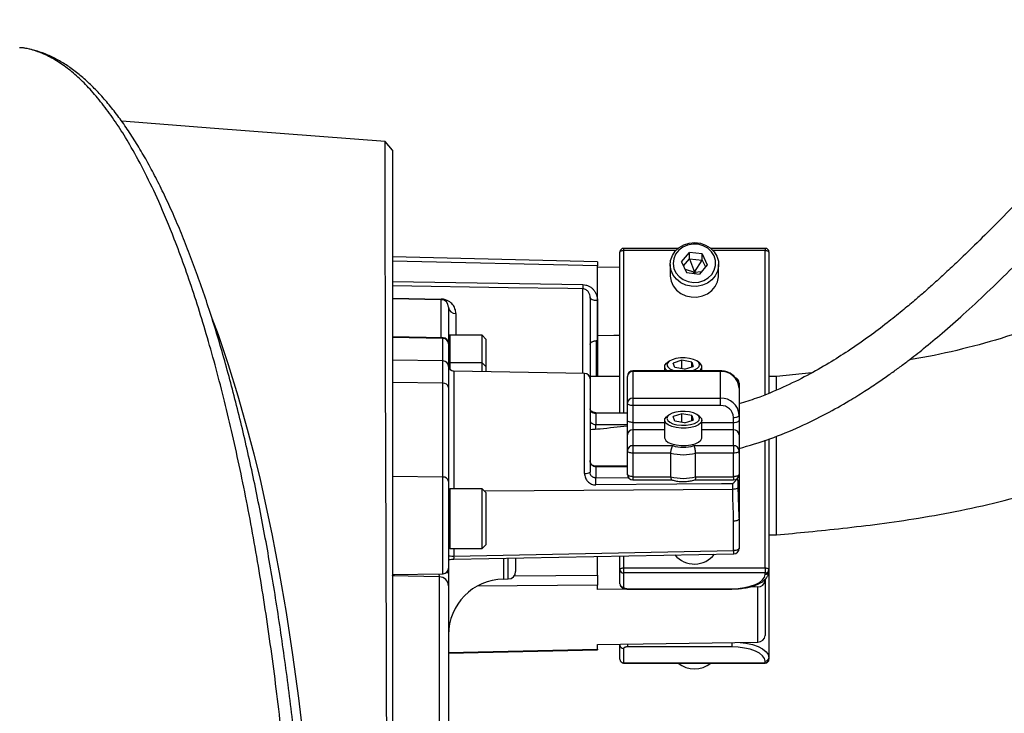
# Model space of a CAD drawing. Header units: millimetres. Extents: x 349 to 3491, y 932 to 2695.
# Tile 11 of 12: x 3075 to 3339, y 1964 to 2150. Entities that reach past the tile are written whole.
import ezdxf

# ---------------------------------------------------------------- set-up
doc = ezdxf.new("R2010")
doc.units = ezdxf.units.MM

msp = doc.modelspace()

# ---------------------------------------------------------------- linework, layer by layer
at = {"color": 7, "linetype": 'Continuous', "lineweight": 25}
for p, q in [((3236.08, 2044.84), (3236.08, 2088.01)), ((3251.67, 2089.01), (3237.08, 2089.01)), ((3252.64, 2085.43), (3254.75, 2087.91)), ((3258.19, 2087.5), (3254.75, 2087.91)), ((3254.75, 2086.22), (3254.75, 2087.91)), ((3258.19, 2087.5), (3259.51, 2084.6)), ((3258.19, 2085.81), (3258.19, 2087.5)), ((3275.08, 2089.01), (3260.48, 2089.01)), ((3276.08, 2088.01), (3276.08, 2050.17)), ((3230.08, 2085.43), (3175.08, 2086.71)), ((3230.08, 2084.28), (3175.08, 2085.56)), ((3230.08, 2085.43), (3230.08, 2084.28)), ((3252.64, 2085.43), (3253.97, 2082.52)), ((3253.14, 2084.33), (3254.75, 2086.22)), ((3254.75, 2086.22), (3258.19, 2085.81)), ((3254.75, 2086.22), (3256.08, 2082.59)), ((3256.08, 2082.59), (3258.19, 2085.81)), ((3258.19, 2085.81), (3259.01, 2084.01)), ((3230.08, 2064.27), (3230.08, 2084.28)), ((3230.08, 2084.07), (3236.08, 2083.97)), ((3249.58, 2084.67), (3249.58, 2081.8)), ((3253.55, 2083.43), (3256.08, 2082.59)), ((3253.97, 2082.52), (3257.4, 2082.11)), ((3255.74, 2082.31), (3256.08, 2082.59)), ((3256.08, 2082.59), (3257.95, 2082.77)), ((3256.08, 2082.59), (3256.29, 2082.24)), ((3259.51, 2084.6), (3257.4, 2082.11)), ((3262.58, 2081.8), (3262.58, 2084.67)), ((3175.08, 2080.11), (3226.11, 2079.28)), ((3175.08, 2075.62), (3188.11, 2075.4)), ((3188.11, 2075.24), (3175.08, 2075.46)), ((3228.08, 2075.83), (3228.08, 2053.97)), ((3230.04, 2074.98), (3230.04, 2064.27)), ((3190.08, 2073.24), (3190.08, 2063.53)), ((3188.6, 2065.03), (3175.08, 2065.27)), ((3188.6, 2064.85), (3175.08, 2065.08)), ((3188.6, 2058.81), (3188.6, 2064.85)), ((3199.08, 2065.67), (3190.48, 2065.67)), ((3200.08, 2064.67), (3199.08, 2065.67)), ((3199.08, 2058.27), (3199.08, 2065.67)), ((3200.08, 2064.67), (3200.08, 2057.27)), ((3228.2, 2064.3), (3228.08, 2064.3)), ((3229.71, 2064.25), (3229.71, 2054.62)), ((3230.08, 2064.27), (3230.04, 2064.27)), ((3190.08, 2063.53), (3190.08, 2063.37)), ((3190.08, 2063.37), (3190.08, 2057.33)), ((3228.08, 2061.79), (3228.2, 2061.79)), ((3188.6, 2058.81), (3175.08, 2059.04)), ((3188.6, 2052.82), (3188.6, 2058.81)), ((3228.2, 2060.82), (3228.08, 2060.82)), ((3249.19, 2058.64), (3248.65, 2058.21)), ((3252.7, 2058.98), (3250.41, 2058.24)), ((3255.37, 2058.51), (3252.7, 2058.98)), ((3252.7, 2056.69), (3252.7, 2058.98)), ((3255.37, 2058.51), (3255.74, 2057.3)), ((3255.37, 2057.18), (3255.37, 2058.51)), ((3257.5, 2058.21), (3256.97, 2058.64)), ((3190.08, 2057.33), (3190.08, 2051.69)), ((3199.08, 2058.27), (3190.48, 2058.27)), ((3226.6, 2055.47), (3191.55, 2056.08)), ((3200.08, 2057.27), (3199.08, 2058.27)), ((3199.08, 2055.95), (3199.08, 2058.27)), ((3200.08, 2057.27), (3200.08, 2055.93)), ((3263.08, 2056.13), (3239.58, 2056.13)), ((3239.58, 2055.99), (3239.58, 2048.81)), ((3263.08, 2055.99), (3239.58, 2055.99)), ((3248.08, 2057.23), (3248.08, 2056.13)), ((3250.79, 2057.03), (3250.41, 2058.24)), ((3253.45, 2056.56), (3250.79, 2057.03)), ((3253.45, 2056.56), (3255.74, 2057.3)), ((3258.08, 2056.13), (3258.08, 2057.23)), ((3263.08, 2048.81), (3263.08, 2055.99)), ((3228.2, 2055.49), (3228.08, 2055.49)), ((3236.08, 2054.62), (3228.08, 2054.62)), ((3228.08, 2053.97), (3228.08, 2028.95)), ((3238.08, 2047.45), (3238.08, 2054.63)), ((3278.08, 2054.62), (3276.08, 2054.62)), ((3287.62, 2055.63), (3278.08, 2054.62)), ((3278.08, 2051.06), (3278.08, 2054.62)), ((3188.6, 2052.82), (3175.08, 2053)), ((3188.6, 2027.61), (3188.6, 2052.82)), ((3190.08, 2051.69), (3190.08, 2026.48)), ((3228.08, 2052.6), (3228.2, 2052.6)), ((3228.2, 2052.36), (3228.08, 2052.36)), ((3268.08, 2052.87), (3268.08, 2051.46)), ((3268.08, 2051.46), (3268.08, 2044.27)), ((3239.58, 2048.81), (3239.58, 2046.81)), ((3239.58, 2048.81), (3263.08, 2048.81)), ((3263.08, 2046.81), (3263.08, 2048.81)), ((3238.08, 2042.91), (3238.08, 2047.45)), ((3263.08, 2046.81), (3239.58, 2046.81)), ((3239.58, 2046.81), (3239.58, 2042.28)), ((3229.58, 2044.75), (3229.58, 2041.75)), ((3238.08, 2044.82), (3229.59, 2044.89)), ((3238.08, 2038.93), (3238.08, 2042.91)), ((3248.08, 2042.86), (3248.08, 2038.19)), ((3249.19, 2044.27), (3248.65, 2043.84)), ((3252.7, 2044.61), (3250.41, 2043.87)), ((3250.79, 2042.66), (3250.41, 2043.87)), ((3253.45, 2042.19), (3250.79, 2042.66)), ((3255.37, 2044.14), (3252.7, 2044.61)), ((3252.7, 2042.32), (3252.7, 2044.61)), ((3253.45, 2042.19), (3255.74, 2042.93)), ((3255.37, 2044.14), (3255.74, 2042.93)), ((3255.37, 2042.81), (3255.37, 2044.14)), ((3257.5, 2043.84), (3256.97, 2044.27)), ((3258.08, 2038.19), (3258.08, 2042.86)), ((3266.58, 2042.28), (3266.58, 2043.64)), ((3268.08, 2044.27), (3268.08, 2042.91)), ((3268.08, 2042.91), (3268.08, 2038.93)), ((3239.58, 2042.28), (3239.58, 2040.29)), ((3239.58, 2040.29), (3239.58, 2036.06)), ((3266.58, 2040.29), (3266.58, 2042.28)), ((3266.58, 2036.06), (3266.58, 2040.29)), ((3238.08, 2034.7), (3238.08, 2038.93)), ((3268.08, 2038.93), (3268.08, 2034.7)), ((3276.08, 2037.82), (3276.08, 2002.81)), ((3278.08, 2012.12), (3278.08, 2038.64)), ((3238.08, 2028.36), (3238.08, 2034.7)), ((3239.58, 2036.06), (3250.25, 2036.06)), ((3239.58, 2036.06), (3239.58, 2034.07)), ((3255.91, 2036.06), (3266.58, 2036.06)), ((3266.58, 2036.06), (3266.58, 2034.07)), ((3268.08, 2034.7), (3268.08, 2028.36)), ((3249.76, 2034.07), (3239.58, 2034.07)), ((3239.58, 2034.07), (3239.58, 2027.72)), ((3249.76, 2027.72), (3249.76, 2034.07)), ((3256.39, 2027.72), (3256.39, 2034.07)), ((3266.58, 2034.07), (3256.39, 2034.07)), ((3266.58, 2027.72), (3266.58, 2034.07)), ((3238.08, 2030.56), (3229.58, 2030.56)), ((3229.58, 2030.41), (3229.58, 2027.42)), ((3188.6, 2027.61), (3175.08, 2027.79)), ((3239.58, 2027.72), (3249.76, 2027.72)), ((3239.58, 2026.86), (3250.04, 2026.86)), ((3256.12, 2026.86), (3266.58, 2026.86)), ((3256.39, 2027.72), (3266.58, 2027.72)), ((3268.08, 2028.36), (3268.08, 2016.46)), ((3190.08, 2026.48), (3190.08, 2003.2)), ((3199.08, 2024.46), (3190.48, 2024.46)), ((3200.08, 2023.46), (3199.08, 2024.46)), ((3199.08, 2008.46), (3199.08, 2024.46)), ((3266.34, 2024.32), (3266.34, 2025.81)), ((3267.82, 2024.95), (3267.82, 2026.5)), ((3200.08, 2023.46), (3200.08, 2009.46)), ((3268.08, 2016.46), (3268.08, 2008.52)), ((3266.6, 2007.89), (3266.6, 2015.82)), ((3276.08, 2012.12), (3278.08, 2012.12)), ((3190.48, 2008.46), (3199.08, 2008.46)), ((3199.08, 2008.46), (3200.08, 2009.46)), ((3191.55, 2006.44), (3266.6, 2007.89)), ((3191.55, 2005.58), (3266.61, 2007.02)), ((3208.08, 2005.89), (3208.08, 2002.28)), ((3230.08, 2001.29), (3230.08, 2006.32)), ((3236.08, 2002.81), (3236.08, 2006.44)), ((3190.08, 2003.2), (3190.08, 2001.66)), ((3237.08, 2003.24), (3275.08, 2003.24)), ((3237.08, 2003.24), (3237.08, 2001.91)), ((3275.08, 2003.24), (3275.08, 2001.91)), ((3175.08, 2001.46), (3188.6, 2001.7)), ((3187.62, 2000.86), (3175.08, 2001.17)), ((3187.62, 1960.37), (3187.62, 2000.86)), ((3204.82, 2000.26), (3206.11, 2000.29)), ((3230.08, 2001.29), (3230.08, 1998.63)), ((3236.08, 1999.01), (3236.08, 2002.81)), ((3275.08, 2001.91), (3237.08, 2001.91)), ((3237.08, 2001.91), (3237.08, 1998.1)), ((3275.08, 2001.48), (3275.08, 2001.91)), ((3276.08, 2002.81), (3276.08, 2002.39)), ((3276.08, 2002.39), (3276.08, 1979.15)), ((3190.08, 1998.45), (3190.08, 1958.59)), ((3230.08, 1997.45), (3230.08, 1998.63)), ((3238.08, 1997.68), (3266.08, 1997.68)), ((3273.11, 1998.13), (3270.64, 1998.09)), ((3273.11, 1983.34), (3273.11, 1998.13)), ((3275.08, 1999.95), (3275.08, 2000.25)), ((3275.08, 1999.95), (3275.08, 1985.15)), ((3238.58, 1997.59), (3230.08, 1997.45)), ((3238.08, 1997.59), (3266.08, 1997.59)), ((3230.08, 1982.66), (3273.11, 1983.34)), ((3230.08, 1981.48), (3230.08, 1982.66)), ((3236.08, 1982.53), (3236.08, 1982.76)), ((3236.08, 1978.72), (3236.08, 1982.53)), ((3266.08, 1982.04), (3238.08, 1982.04)), ((3190.08, 1980.37), (3230.08, 1981.3)), ((3230.08, 1981.48), (3230.08, 1981.3)), ((3237.08, 1981.62), (3237.08, 1977.82)), ((3276.08, 1979.15), (3276.08, 1978.72)), ((3237.08, 1977.82), (3275.08, 1977.82)), ((3237.08, 1977.72), (3275.08, 1977.72)), ((3275.08, 1977.82), (3275.08, 1978.24))]:
    msp.add_line(p, q, dxfattribs=at)
at = {"color": 1, "linetype": 'Continuous', "lineweight": 25}
for p, q in [((3237.08, 2089.01), (3237.08, 2088.43)), ((3237.08, 2088.43), (3237.08, 2044.83)), ((3251.07, 2088.43), (3237.08, 2088.43)), ((3275.08, 2088.43), (3261.09, 2088.43)), ((3275.08, 2089.01), (3275.08, 2088.43)), ((3275.08, 2049.76), (3275.08, 2088.43)), ((3226.11, 2055.47), (3226.11, 2078.14)), ((3188.11, 2065.04), (3188.11, 2075.24)), ((3192.04, 2071.56), (3192.04, 2065.67)), ((3188.6, 2064.85), (3188.6, 2065.03)), ((3190.48, 2065.67), (3190.48, 2058.27)), ((3230.04, 2064.3), (3230.04, 2054.62)), ((3190.48, 2058.27), (3190.48, 2056.56)), ((3191.55, 2056.08), (3191.55, 2024.46)), ((3239.58, 2056.13), (3239.58, 2055.99)), ((3263.08, 2055.99), (3263.08, 2056.13)), ((3226.6, 2028.63), (3226.6, 2055.47)), ((3238.08, 2044.68), (3229.58, 2044.75)), ((3229.58, 2040.43), (3229.58, 2041.75)), ((3229.58, 2041.75), (3238.08, 2041.75)), ((3239.58, 2042.28), (3248.08, 2042.28)), ((3248.08, 2040.29), (3239.58, 2040.29)), ((3258.08, 2042.28), (3266.58, 2042.28)), ((3266.58, 2040.29), (3258.08, 2040.29)), ((3275.08, 2003.24), (3275.08, 2037.5)), ((3229.58, 2030.41), (3229.58, 2030.56)), ((3238.08, 2030.41), (3229.58, 2030.41)), ((3188.6, 2001.7), (3188.6, 2027.61)), ((3229.58, 2027.42), (3238.39, 2027.49)), ((3239.58, 2027.72), (3239.58, 2026.86)), ((3266.58, 2027.72), (3266.58, 2026.86)), ((3190.48, 2024.46), (3190.48, 2008.46)), ((3266.34, 2024.32), (3199.71, 2023.83)), ((3191.55, 2008.46), (3191.55, 2006.44)), ((3204.82, 2005.83), (3204.82, 2000.26)), ((3206.11, 2000.29), (3206.11, 2005.86)), ((3237.08, 2006.45), (3237.08, 2003.24)), ((3187.62, 2000.86), (3187.6, 2001.68)), ((3207.69, 2001.1), (3230.08, 2001.29)), ((3230.08, 1998.63), (3197.76, 1998.36)), ((3238.08, 1997.68), (3238.08, 1997.59)), ((3266.08, 1997.68), (3266.08, 1997.59)), ((3238.08, 1982.79), (3238.08, 1982.04)), ((3266.08, 1983.23), (3266.08, 1982.04)), ((3190.08, 1980.56), (3230.08, 1981.48)), ((3237.08, 1977.82), (3237.08, 1977.72)), ((3275.08, 1977.82), (3275.08, 1977.72))]:
    msp.add_line(p, q, dxfattribs=at)
at = {"color": 7, "linetype": 'Continuous', "lineweight": 25, "flags": 128}
for points in [[(3173.08, 2117.66), (3127.26, 2121.19), (3102.38, 2123.11)], [(3175.08, 2115.33), (3174.08, 2116.5), (3173.08, 2117.66)], [(3262.08, 2086.92), (3262.5, 2085.61), (3262.56, 2084.24), (3262.27, 2082.9), (3261.66, 2081.65), (3260.74, 2080.57), (3259.56, 2079.7), (3258.21, 2079.11), (3256.73, 2078.81), (3255.22, 2078.83), (3253.76, 2079.17), (3252.42, 2079.8), (3251.28, 2080.7), (3250.4, 2081.81), (3249.82, 2083.07), (3249.58, 2084.42), (3249.69, 2085.79), (3250.15, 2087.09), (3250.92, 2088.27), (3251.98, 2089.25), (3253.25, 2089.98), (3254.68, 2090.43), (3256.18, 2090.57), (3257.67, 2090.39), (3259.08, 2089.9), (3260.33, 2089.13), (3261.35, 2088.12), (3262.08, 2086.92)], [(3261.35, 2086.99), (3260.64, 2088.11), (3259.65, 2089.04), (3258.43, 2089.72), (3257.06, 2090.1), (3255.64, 2090.16), (3254.24, 2089.9), (3252.95, 2089.33), (3251.86, 2088.49), (3251.04, 2087.43), (3250.54, 2086.22), (3250.38, 2084.94), (3250.58, 2083.65), (3251.12, 2082.46), (3251.98, 2081.42), (3253.09, 2080.61), (3254.4, 2080.08), (3255.8, 2079.85), (3257.23, 2079.95), (3258.58, 2080.37), (3259.78, 2081.08), (3260.74, 2082.04), (3261.41, 2083.18), (3261.74, 2084.44), (3261.72, 2085.74), (3261.35, 2086.99)], [(3236.08, 2088.01), (3236.1, 2088.09), (3236.15, 2088.17), (3236.25, 2088.24), (3236.37, 2088.31), (3236.52, 2088.36), (3236.69, 2088.4), (3236.88, 2088.42), (3237.08, 2088.43)], [(3275.08, 2088.43), (3275.27, 2088.42), (3275.46, 2088.4), (3275.63, 2088.36), (3275.78, 2088.31), (3275.91, 2088.24), (3276, 2088.17), (3276.06, 2088.09), (3276.08, 2088.01)], [(3249.58, 2081.8), (3249.58, 2081.55), (3249.82, 2080.2), (3250.4, 2078.93), (3251.28, 2077.83), (3252.42, 2076.93), (3253.76, 2076.3), (3255.22, 2075.96), (3256.73, 2075.94), (3258.21, 2076.23), (3259.56, 2076.83), (3260.74, 2077.69), (3261.66, 2078.78), (3262.27, 2080.02), (3262.56, 2081.37), (3262.58, 2081.8)], [(3226.11, 2078.14), (3222.11, 2078.2), (3206.12, 2078.46), (3175.08, 2078.97)], [(3230.04, 2074.98), (3229.66, 2075), (3229.29, 2075.05), (3228.95, 2075.13), (3228.65, 2075.24), (3228.41, 2075.36), (3228.23, 2075.51), (3228.11, 2075.66), (3228.08, 2075.83)], [(3230.08, 2065.62), (3234.49, 2065.7), (3236.08, 2065.73)], [(3255.16, 2056.13), (3256.07, 2056.41), (3256.86, 2056.82), (3257.34, 2057.31), (3257.47, 2057.84), (3257.25, 2058.36), (3256.69, 2058.83), (3255.84, 2059.22), (3254.76, 2059.49), (3253.55, 2059.62), (3252.3, 2059.6), (3251.11, 2059.43), (3250.08, 2059.13), (3249.29, 2058.72), (3248.81, 2058.23), (3248.68, 2057.7), (3248.9, 2057.18), (3249.46, 2056.71), (3250.32, 2056.32), (3251, 2056.13)], [(3248.8, 2056.13), (3248.39, 2056.49), (3248.1, 2057.05), (3248.17, 2057.62), (3248.6, 2058.17), (3248.65, 2058.21)], [(3239.58, 2046.81), (3239.28, 2046.82), (3239, 2046.86), (3238.74, 2046.92), (3238.52, 2047), (3238.33, 2047.09), (3238.19, 2047.2), (3238.11, 2047.32), (3238.08, 2047.45)], [(3251.39, 2041.68), (3252.61, 2041.55), (3253.86, 2041.57), (3255.05, 2041.74), (3256.07, 2042.04), (3256.86, 2042.45), (3257.34, 2042.94), (3257.47, 2043.47), (3257.25, 2043.99), (3256.69, 2044.46), (3255.84, 2044.85), (3254.76, 2045.12), (3253.55, 2045.25), (3252.3, 2045.23), (3251.11, 2045.06), (3250.08, 2044.76), (3249.29, 2044.35), (3248.81, 2043.86), (3248.68, 2043.34), (3248.9, 2042.81), (3249.46, 2042.34), (3250.32, 2041.95), (3251.39, 2041.68)], [(3239.58, 2042.28), (3239.28, 2042.29), (3239, 2042.33), (3238.74, 2042.39), (3238.52, 2042.47), (3238.33, 2042.56), (3238.19, 2042.67), (3238.11, 2042.79), (3238.08, 2042.91)], [(3251.16, 2040.91), (3249.99, 2041.2), (3249.04, 2041.61), (3248.39, 2042.12), (3248.1, 2042.68), (3248.17, 2043.25), (3248.6, 2043.8), (3248.65, 2043.84)], [(3257.5, 2043.84), (3257.96, 2043.32), (3258.07, 2042.75), (3257.82, 2042.18), (3257.21, 2041.67), (3256.3, 2041.24), (3255.15, 2040.93), (3253.84, 2040.77), (3252.48, 2040.76), (3251.16, 2040.91)], [(3266.58, 2043.64), (3266.87, 2043.65), (3267.15, 2043.69), (3267.41, 2043.75), (3267.64, 2043.83), (3267.82, 2043.92), (3267.96, 2044.03), (3268.05, 2044.15), (3268.08, 2044.27)], [(3266.58, 2042.28), (3266.87, 2042.29), (3267.15, 2042.33), (3267.41, 2042.39), (3267.64, 2042.47), (3267.82, 2042.56), (3267.96, 2042.67), (3268.05, 2042.79), (3268.08, 2042.91)], [(3248.08, 2038.19), (3248.1, 2038.01), (3248.39, 2037.45), (3249.04, 2036.94), (3249.99, 2036.53), (3251.16, 2036.24)], [(3251.16, 2036.24), (3252.48, 2036.09), (3253.84, 2036.1), (3255.15, 2036.27), (3256.3, 2036.57), (3257.21, 2037), (3257.82, 2037.52), (3258.07, 2038.08), (3258.08, 2038.19)], [(3239.58, 2034.07), (3239.28, 2034.08), (3239, 2034.12), (3238.74, 2034.17), (3238.52, 2034.25), (3238.33, 2034.35), (3238.19, 2034.46), (3238.11, 2034.58), (3238.08, 2034.7)], [(3268.08, 2034.7), (3268.05, 2034.58), (3267.96, 2034.46), (3267.82, 2034.35), (3267.64, 2034.25), (3267.41, 2034.17), (3267.15, 2034.12), (3266.87, 2034.08), (3266.58, 2034.07)], [(3239.58, 2027.72), (3239.28, 2027.74), (3239, 2027.77), (3238.74, 2027.83), (3238.52, 2027.91), (3238.33, 2028.01), (3238.19, 2028.12), (3238.11, 2028.23), (3238.08, 2028.36)], [(3268.08, 2028.36), (3268.05, 2028.23), (3267.96, 2028.12), (3267.82, 2028.01), (3267.64, 2027.91), (3267.41, 2027.83), (3267.15, 2027.77), (3266.87, 2027.74), (3266.58, 2027.72)], [(3266.34, 2025.81), (3263.34, 2025.78), (3251.34, 2025.69), (3229.6, 2025.53)], [(3268.08, 2016.46), (3268.05, 2016.34), (3267.97, 2016.22), (3267.83, 2016.11), (3267.65, 2016.01), (3267.42, 2015.93), (3267.17, 2015.88), (3266.89, 2015.84), (3266.6, 2015.82)], [(3268.08, 2008.52), (3268.05, 2008.4), (3267.97, 2008.28), (3267.83, 2008.18), (3267.65, 2008.08), (3267.42, 2008), (3267.17, 2007.94), (3266.89, 2007.9), (3266.6, 2007.89)], [(3236.08, 2002.81), (3236.1, 2002.9), (3236.15, 2002.98), (3236.25, 2003.05), (3236.37, 2003.11), (3236.52, 2003.17), (3236.69, 2003.2), (3236.88, 2003.23), (3237.08, 2003.24)], [(3275.08, 2003.24), (3275.27, 2003.23), (3275.46, 2003.2), (3275.63, 2003.17), (3275.78, 2003.11), (3275.91, 2003.05), (3276, 2002.98), (3276.06, 2002.9), (3276.08, 2002.81)], [(3266.08, 1997.68), (3267.83, 1997.75), (3269.52, 1997.97), (3271.08, 1998.32), (3272.44, 1998.8), (3273.56, 1999.37), (3274.39, 2000.03), (3274.9, 2000.74), (3275.08, 2001.48)], [(3237.08, 1998.1), (3237.1, 1998.02), (3237.15, 1997.94), (3237.25, 1997.87), (3237.37, 1997.81), (3237.52, 1997.75), (3237.69, 1997.71), (3237.88, 1997.69), (3238.08, 1997.68)], [(3238.08, 1982.04), (3237.88, 1982.04), (3237.69, 1982.01), (3237.52, 1981.97), (3237.37, 1981.92), (3237.25, 1981.86), (3237.15, 1981.78), (3237.1, 1981.7), (3237.08, 1981.62)], [(3275.08, 1978.24), (3274.9, 1978.98), (3274.39, 1979.7), (3273.56, 1980.35), (3272.44, 1980.93), (3271.08, 1981.4), (3269.52, 1981.75), (3267.83, 1981.97), (3266.08, 1982.04)]]:
    msp.add_lwpolyline(points, dxfattribs=at)
at = {"color": 1, "linetype": 'Continuous', "lineweight": 25, "flags": 128}
for points in [[(3126.59, 2070.26), (3128.23, 2065.86), (3130.95, 2057.87), (3133.57, 2049.41), (3136.09, 2040.48), (3137.82, 2033.83), (3139.5, 2026.94), (3142.66, 2012.4), (3144.64, 2002.03), (3146.49, 1991.27), (3148.23, 1979.96), (3149.82, 1968.29), (3151.27, 1956.26)], [(3267.82, 2024.95), (3267.79, 2024.83), (3267.68, 2024.69), (3267.51, 2024.57), (3267.27, 2024.46), (3266.99, 2024.39), (3266.68, 2024.34), (3266.34, 2024.32)], [(3236.08, 1982.53), (3236.12, 1982.69), (3236.15, 1982.76)], [(3268.31, 1983.27), (3269.9, 1983.05), (3271.63, 1982.66), (3273.15, 1982.14), (3274.39, 1981.5), (3275.32, 1980.76), (3275.89, 1979.97), (3276.08, 1979.15)]]:
    msp.add_lwpolyline(points, dxfattribs=at)
at = {"color": 7, "linetype": 'Continuous', "lineweight": 25}
for centre, radius, start, end in [((3237.08, 2088.01), 1, 90, 180), ((3275.08, 2088.01), 1, 0, 90), ((3253.85, 2078.71), 27.75, 178.8198, 181.1802), ((3191.65, 2075.32), 3.54, 178.7024, 181.2976), ((3188.08, 2073.24), 2, 0, 89), ((3191.92, 2073.41), 1.85, 185.4066, 273.7409), ((3188.58, 2063.53), 1.5, 0, 89), ((3188.59, 2063.36), 1.49, 0.3518, 89.364), ((3190.48, 2065.27), 0.4, 90, 180), ((3188.59, 2057.32), 1.49, 0.3518, 89.364), ((3190.48, 2057.87), 0.4, 90, 180), ((3191.58, 2057.58), 1.5, 180, 269), ((3239.58, 2054.63), 1.5, 90, 180), ((3239.51, 2054.56), 1.43, 87.3247, 177.0479), ((3256.86, 2057.21), 1.19, 294.5846, 57.3184), ((3263.3, 2051.21), 4.78, 2.9521, 92.6753), ((3226.58, 2053.97), 1.5, 0, 89), ((3266.58, 2052.87), 1.5, 0, 71.7131), ((3188.75, 2051.48), 1.35, 8.8916, 96.0281), ((3239.51, 2047.37), 1.43, 87.3247, 177.0479), ((3263.3, 2044.03), 4.78, 2.9521, 92.6753), ((3263.23, 2043.47), 3.35, 2.9521, 92.6753), ((3239.51, 2038.85), 1.43, 87.3247, 177.0479), ((3266.64, 2038.85), 1.43, 2.9521, 92.6753), ((3190.06, 2032.51), 2.5, 89, 90), ((3239.51, 2034.63), 1.43, 87.3247, 177.0479), ((3253.08, 2045.15), 9.52, 252.7103, 287.2897), ((3266.64, 2034.63), 1.43, 2.9521, 92.6753), ((3253.08, 2046.71), 13.07, 255.2945, 284.7055), ((3190.06, 2026.34), 3.54, 89.2929, 90), ((3188.75, 2026.27), 1.35, 8.8916, 96.0281), ((3226.95, 2030.58), 1.98, 259.9348, 304.685), ((3167.53, 2025.62), 62.08, 359.9192, 1.666), ((3239.58, 2028.36), 1.5, 180, 270), ((3253.08, 2040.36), 13.07, 255.2945, 284.7055), ((3266.58, 2028.36), 1.5, 270, 0), ((3190.48, 2024.06), 0.4, 90, 180), ((3190.48, 2008.86), 0.4, 180, 270), ((3266.58, 2008.52), 1.5, 271.106, 0), ((3256.07, 2011.14), 6.85, 220.1441, 322.0679), ((3188.58, 2003.2), 1.5, 271, 0), ((3187.62, 1998.41), 2.45, 1.0565, 90.0665), ((3205.08, 1985.26), 15, 91, 180), ((3206.08, 2002.28), 2, 271, 0), ((3237.03, 2002.86), 0.957, 182.9521, 272.6753), ((3275.12, 2002.86), 0.957, 267.3247, 357.0479), ((3275.12, 2002.44), 0.957, 267.3247, 357.0479), ((3237.03, 1999.06), 0.957, 182.9521, 272.6753), ((3273.17, 2000.04), 1.91, 268.2573, 357.1113), ((3273.17, 1985.25), 1.91, 268.2573, 357.1113), ((3237.03, 1982.58), 0.957, 182.9521, 272.6753), ((3275.12, 1979.2), 0.957, 267.3247, 357.0479), ((3237.08, 1978.72), 1, 180, 270), ((3237.03, 1978.77), 0.957, 182.9521, 272.6753), ((3256.08, 1983.12), 6.96, 230.7618, 309.2382), ((3275.08, 1978.72), 1, 270, 0), ((3275.12, 1978.77), 0.957, 267.3247, 357.0479)]:
    msp.add_arc(centre, radius, start, end, dxfattribs=at)
at = {"color": 1, "linetype": 'Continuous', "lineweight": 25}
for centre, radius, start, end in [((3266.71, 2052.84), 1.37, 1.5988, 70.7496), ((3230.15, 2044.77), 0.57, 168.5112, 182.6982), ((3177.1, 2005.96), 14.46, 358.4673, 1.9), ((3252.16, 2007.41), 14.46, 358.4673, 1.9), ((3188.7, 2001.64), 1.37, 0.8538, 33.5347)]:
    msp.add_arc(centre, radius, start, end, dxfattribs=at)
at = {"color": 7, "linetype": 'Continuous', "lineweight": 25}
msp.add_ellipse((3191.58, 2006.59), major_axis=(1.5, 0.05), ratio=0.095736, start_param=3.138413, end_param=4.691756, dxfattribs=at)
for points, knots in [([(3465.78, 2150.38), (3461.36, 2146.49), (3452.63, 2138.79), (3439.56, 2127.47), (3426.63, 2116.64), (3413.75, 2106.41), (3400.87, 2096.9), (3387.9, 2088.19), (3375.34, 2080.71), (3363.24, 2074.45), (3351.64, 2069.37), (3339.92, 2065.18), (3327.98, 2061.9), (3319.23, 2059.96), (3314.44, 2059.23), (3313.77, 2059.13)], [0, 0, 0, 0, 0.099761, 0.197441, 0.292618, 0.385025, 0.474683, 0.561743, 0.646264, 0.71788, 0.787169, 0.854644, 0.921519, 0.988919, 1, 1, 1, 1]), ([(3074.98, 1547.25), (3075.75, 1547.3), (3077.9, 1547.44), (3081.41, 1548.73), (3085.22, 1550.74), (3088.76, 1553.33), (3092.02, 1556.27), (3095.26, 1559.76), (3098.95, 1564.39), (3102.79, 1570.09), (3106.77, 1576.99), (3110.19, 1583.76), (3113.31, 1590.64), (3116.14, 1597.51), (3118.91, 1604.85), (3121.6, 1612.66), (3124.21, 1620.91), (3126.73, 1629.59), (3129.17, 1638.72), (3131.52, 1648.33), (3133.77, 1658.39), (3135.93, 1668.92), (3137.97, 1679.86), (3139.85, 1690.94), (3141.57, 1702.08), (3143.06, 1712.8), (3144.39, 1723.32), (3145.56, 1733.6), (3146.64, 1744.07), (3147.75, 1756.3), (3148.84, 1770.34), (3149.79, 1785.72), (3150.5, 1800.75), (3151, 1815.38), (3151.3, 1830.15), (3151.39, 1844.04), (3151.32, 1856.98), (3151.13, 1868.98), (3150.8, 1880.98), (3150.34, 1892.99), (3149.74, 1904.93), (3149.02, 1916.84), (3148.15, 1928.66), (3147.17, 1940.26), (3146.08, 1951.58), (3144.87, 1962.64), (3143.54, 1973.53), (3142.09, 1984.26), (3140.53, 1994.77), (3138.85, 2005.08), (3137.06, 2015.15), (3135.16, 2024.94), (3133.16, 2034.4), (3131.07, 2043.56), (3128.87, 2052.41), (3126.58, 2060.95), (3124.19, 2069.14), (3121.72, 2076.99), (3119.15, 2084.48), (3116.04, 2092.83), (3112.56, 2101.18), (3108.7, 2109.32), (3105.21, 2115.81), (3101.88, 2121.28), (3098.73, 2125.86), (3095.53, 2129.94), (3092.28, 2133.48), (3089.01, 2136.48), (3085.7, 2138.92), (3082.36, 2140.84), (3078.98, 2142.14), (3076.51, 2142.81), (3075.17, 2142.86), (3074.98, 2142.87)], [0, 0, 0, 0, 0.009795, 0.027003, 0.044259, 0.058255, 0.072276, 0.086411, 0.100572, 0.121007, 0.138161, 0.155358, 0.169293, 0.18325, 0.197315, 0.211405, 0.225445, 0.239511, 0.253696, 0.267907, 0.28231, 0.296741, 0.311299, 0.325888, 0.339492, 0.353121, 0.365165, 0.377209, 0.389325, 0.401442, 0.418961, 0.436537, 0.452317, 0.468138, 0.484044, 0.499994, 0.512834, 0.525697, 0.538688, 0.551679, 0.564765, 0.57785, 0.591068, 0.60431, 0.617143, 0.629997, 0.642973, 0.65595, 0.669014, 0.682079, 0.695267, 0.708478, 0.721599, 0.734741, 0.748002, 0.761262, 0.774609, 0.787956, 0.801422, 0.81491, 0.835499, 0.852784, 0.870114, 0.884159, 0.898227, 0.912405, 0.926608, 0.940652, 0.954722, 0.968912, 0.983128, 0.99754, 1, 1, 1, 1]), ([(3077.49, 1547.55), (3077.88, 1547.62), (3079.18, 1547.86), (3081.37, 1548.6), (3084.06, 1549.76), (3086.74, 1551.26), (3089.43, 1553.08), (3092.11, 1555.23), (3094.77, 1557.71), (3097.41, 1560.52), (3100.02, 1563.65), (3102.6, 1567.09), (3105.14, 1570.83), (3107.62, 1574.86), (3110.05, 1579.16), (3112.44, 1583.74), (3114.77, 1588.6), (3117.06, 1593.73), (3119.29, 1599.12), (3121.48, 1604.77), (3123.61, 1610.68), (3125.68, 1616.84), (3127.7, 1623.21), (3129.64, 1629.79), (3131.52, 1636.57), (3133.33, 1643.55), (3135.08, 1650.73), (3136.77, 1658.13), (3138.39, 1665.71), (3139.94, 1673.48), (3141.42, 1681.43), (3142.83, 1689.54), (3144.16, 1697.78), (3145.42, 1706.14), (3146.59, 1714.61), (3147.69, 1723.2), (3148.72, 1731.93), (3149.66, 1740.75), (3150.53, 1749.69), (3151.33, 1758.75), (3152.04, 1767.89), (3152.67, 1777.1), (3153.22, 1786.38), (3153.7, 1795.74), (3154.09, 1805.13), (3154.39, 1814.53), (3154.62, 1823.91), (3154.76, 1833.31), (3154.82, 1842.74), (3154.8, 1852.2), (3154.69, 1861.65), (3154.51, 1871.05), (3154.24, 1880.41), (3153.9, 1889.73), (3153.47, 1899.03), (3152.96, 1908.3), (3152.37, 1917.51), (3151.7, 1926.66), (3150.95, 1935.74), (3150.12, 1944.71), (3149.21, 1953.57), (3148.23, 1962.32), (3147.17, 1970.96), (3146.03, 1979.49), (3144.82, 1987.89), (3143.54, 1996.16), (3142.18, 2004.29), (3140.75, 2012.26), (3139.25, 2020.07), (3137.67, 2027.71), (3136.04, 2035.16), (3134.33, 2042.42), (3132.56, 2049.49), (3130.73, 2056.36), (3128.83, 2063.02), (3126.87, 2069.47), (3124.84, 2075.71), (3122.76, 2081.72), (3120.62, 2087.49), (3118.43, 2093.01), (3116.17, 2098.29), (3113.87, 2103.31), (3111.52, 2108.06), (3109.12, 2112.51), (3106.68, 2116.69), (3104.19, 2120.6), (3101.64, 2124.22), (3099.03, 2127.56), (3096.38, 2130.6), (3093.68, 2133.33), (3090.95, 2135.74), (3088.17, 2137.82), (3085.38, 2139.55), (3082.58, 2140.94), (3079.78, 2141.96), (3077.63, 2142.54), (3076.42, 2142.68), (3076.14, 2142.71)], [0, 0, 0, 0, 0.004183, 0.014066, 0.023986, 0.034272, 0.044736, 0.055381, 0.066192, 0.077152, 0.088225, 0.099348, 0.110453, 0.121544, 0.132617, 0.143672, 0.154711, 0.165736, 0.176751, 0.187759, 0.198765, 0.209774, 0.220741, 0.231605, 0.242417, 0.253196, 0.263958, 0.274719, 0.285471, 0.29617, 0.306883, 0.317573, 0.328211, 0.33877, 0.349249, 0.359765, 0.37024, 0.380693, 0.39114, 0.401596, 0.412084, 0.422482, 0.432916, 0.443365, 0.453792, 0.464165, 0.474471, 0.484757, 0.495089, 0.505455, 0.515824, 0.526163, 0.536445, 0.546736, 0.557106, 0.567475, 0.577856, 0.588264, 0.598714, 0.609154, 0.619559, 0.629993, 0.640455, 0.650947, 0.661468, 0.672018, 0.682597, 0.693204, 0.703838, 0.714497, 0.725181, 0.735859, 0.746606, 0.757363, 0.768145, 0.778969, 0.789854, 0.800825, 0.811706, 0.822679, 0.833707, 0.844755, 0.855781, 0.866784, 0.877797, 0.888864, 0.899972, 0.911106, 0.922246, 0.933358, 0.944407, 0.955347, 0.966128, 0.976695, 0.987013, 0.997016, 1, 1, 1, 1]), ([(3173.54, 1845.01), (3173.55, 1851.01), (3173.57, 1863.01), (3173.59, 1880.88), (3173.59, 1898.52), (3173.57, 1915.87), (3173.55, 1932.9), (3173.52, 1949.62), (3173.48, 1965.92), (3173.44, 1981.68), (3173.39, 1996.8), (3173.34, 2011.25), (3173.29, 2025.04), (3173.24, 2038.09), (3173.2, 2050.3), (3173.17, 2061.59), (3173.15, 2071.94), (3173.13, 2081.36), (3173.11, 2089.78), (3173.1, 2097.16), (3173.1, 2103.43), (3173.09, 2108.58), (3173.09, 2112.64), (3173.08, 2115.52), (3173.08, 2117.33), (3173.08, 2117.54), (3173.08, 2117.65)], [0, 0, 0, 0, 0.0420205, 0.0840044, 0.1256815, 0.1671684, 0.2086454, 0.2502904, 0.292219, 0.3339464, 0.3754644, 0.4169375, 0.4585514, 0.5004569, 0.542255, 0.5837957, 0.6252744, 0.6668592, 0.7087331, 0.7505814, 0.7921551, 0.83363, 0.8751751, 0.9170013, 0.9589035, 1, 1, 1, 1]), ([(3175.08, 2115.33), (3175.08, 2115.22), (3175.08, 2115.01), (3175.08, 2113.22), (3175.08, 2110.35), (3175.08, 2106.33), (3175.08, 2101.22), (3175.08, 2095.01), (3175.08, 2087.72), (3175.08, 2079.37), (3175.08, 2070.02), (3175.08, 2059.72), (3175.08, 2048.53), (3175.08, 2036.45), (3175.08, 2023.56), (3175.08, 2009.9), (3175.08, 1995.52), (3175.08, 1980.48), (3175.08, 1964.86), (3175.08, 1948.72), (3175.08, 1935.46), (3175.08, 1927.5), (3175.08, 1925.18)], [0, 0, 0, 0, 0.0511706, 0.1027709, 0.1544363, 0.2058459, 0.2571441, 0.3085489, 0.3602038, 0.4117963, 0.463549, 0.515026, 0.5664203, 0.6179503, 0.6695526, 0.7210194, 0.7725723, 0.8242575, 0.8758031, 0.9274329, 0.978896, 1, 1, 1, 1]), ([(3278.08, 2012.12), (3280.95, 2012.39), (3286.89, 2012.95), (3296.12, 2013.9), (3305.97, 2015.07), (3316.52, 2016.6), (3327.71, 2018.64), (3339.5, 2021.33), (3351.76, 2024.74), (3364.34, 2028.97), (3377.1, 2034.22), (3389.88, 2040.48), (3402.65, 2047.68), (3415.37, 2055.69), (3428.03, 2064.42), (3441.99, 2074.83), (3457.2, 2087.04), (3473.74, 2101.11), (3484.76, 2110.81), (3490.37, 2115.74)], [0, 0, 0, 0, 0.0350333, 0.0724909, 0.1125812, 0.1556051, 0.2019823, 0.2509511, 0.3029118, 0.3573036, 0.4135043, 0.4724231, 0.5331298, 0.5956009, 0.659785, 0.7256379, 0.8142251, 0.9055076, 1, 1, 1, 1]), ([(3349.77, 2108.63), (3347.5, 2106.28), (3343.19, 2101.83), (3337.03, 2095.56), (3331.51, 2090.07), (3326.91, 2085.64), (3323.17, 2082.15), (3320.23, 2079.46), (3317.61, 2077.14), (3314.87, 2074.77), (3311.63, 2072.05), (3307.58, 2068.81), (3302.77, 2065.18), (3297.56, 2061.57), (3292.03, 2058.07), (3286.25, 2054.78), (3279.78, 2051.6), (3273.66, 2049.01), (3269.6, 2047.76), (3268.03, 2047.28)], [0, 0, 0, 0, 0.096193, 0.182401, 0.258583, 0.32476, 0.369772, 0.408666, 0.441468, 0.472196, 0.514497, 0.564868, 0.623222, 0.689484, 0.748158, 0.811787, 0.880312, 0.953772, 1, 1, 1, 1]), ([(3268, 2035.26), (3270.79, 2036.09), (3276.41, 2037.76), (3284.23, 2041.02), (3291.28, 2044.48), (3296.99, 2047.7), (3301.57, 2050.52), (3305.16, 2052.89), (3308.22, 2055.01), (3310.91, 2056.96), (3314, 2059.27), (3317.9, 2062.34), (3322.86, 2066.47), (3328.53, 2071.47), (3334.86, 2077.35), (3341.82, 2084.12), (3349.41, 2091.78), (3354.66, 2097.2), (3357.41, 2100.04)], [0, 0, 0, 0, 0.075997, 0.152795, 0.221925, 0.28324, 0.326589, 0.364842, 0.39805, 0.426277, 0.45372, 0.50161, 0.559707, 0.627912, 0.706081, 0.794117, 0.892056, 1, 1, 1, 1]), ([(3226.11, 2079.28), (3226.4, 2079.28), (3226.68, 2079.24), (3227.23, 2079.11), (3227.49, 2079.01), (3227.99, 2078.76), (3228.23, 2078.61), (3228.66, 2078.27), (3228.85, 2078.08), (3229.19, 2077.67), (3229.34, 2077.45), (3229.6, 2076.99), (3229.71, 2076.75), (3229.96, 2076.01), (3230.04, 2075.5), (3230.04, 2074.98)], [0, 0, 0, 0, 0.125, 0.125, 0.25, 0.25, 0.375, 0.375, 0.5, 0.5, 0.625, 0.625, 0.75, 0.75, 1, 1, 1, 1]), ([(3228.08, 2075.83), (3228.08, 2076.07), (3228.05, 2076.31), (3227.92, 2076.8), (3227.81, 2077.04), (3227.59, 2077.37), (3227.5, 2077.48), (3227.3, 2077.68), (3227.18, 2077.78), (3226.92, 2077.94), (3226.77, 2078.01), (3226.45, 2078.11), (3226.28, 2078.14), (3226.11, 2078.14)], [0, 0, 0, 0, 0.25, 0.25, 0.5, 0.5, 0.625, 0.625, 0.75, 0.75, 0.875, 0.875, 1, 1, 1, 1]), ([(3192.04, 2071.56), (3192.04, 2072), (3191.97, 2072.42), (3191.75, 2073.01), (3191.67, 2073.2), (3191.46, 2073.57), (3191.34, 2073.75), (3191.05, 2074.1), (3190.89, 2074.26), (3190.62, 2074.5), (3190.52, 2074.57), (3190.31, 2074.72), (3190.2, 2074.79), (3189.96, 2074.93), (3189.83, 2075), (3189.55, 2075.12), (3189.4, 2075.17), (3189.07, 2075.27), (3188.89, 2075.31), (3188.51, 2075.37), (3188.32, 2075.39), (3188.11, 2075.4)], [0, 0, 0, 0, 0.25, 0.25, 0.375, 0.375, 0.5, 0.5, 0.625, 0.625, 0.6875, 0.6875, 0.75, 0.75, 0.8125, 0.8125, 0.875, 0.875, 0.9375, 0.9375, 1, 1, 1, 1]), ([(3228.08, 2063.2), (3228.08, 2063.32), (3228.11, 2063.43), (3228.22, 2063.64), (3228.31, 2063.74), (3228.51, 2063.88), (3228.58, 2063.92), (3228.75, 2064), (3228.85, 2064.04), (3229.06, 2064.1), (3229.18, 2064.13), (3229.43, 2064.18), (3229.56, 2064.2), (3229.71, 2064.21)], [0, 0, 0, 0, 0.25, 0.25, 0.5, 0.5, 0.625, 0.625, 0.75, 0.75, 0.875, 0.875, 1, 1, 1, 1]), ([(3228.08, 2062.24), (3228.08, 2062.12), (3228.08, 2061.87), (3228.08, 2061.76), (3228.08, 2061.79), (3228.08, 2061.79)], [0, 0, 0, 0, 0.496414, 0.993231, 1, 1, 1, 1]), ([(3268.08, 2051.46), (3268.06, 2051.71), (3268.03, 2052.35), (3267.7, 2053.35), (3267.07, 2054.36), (3266.18, 2055.19), (3265.1, 2055.79), (3264.03, 2056.09), (3263.34, 2056.12), (3263.08, 2056.13)], [0, 0, 0, 0, 0.101467, 0.25925, 0.417026, 0.575546, 0.735405, 0.896729, 1, 1, 1, 1]), ([(3229.59, 2044.9), (3229.47, 2044.9), (3229.19, 2044.9), (3228.76, 2045.06), (3228.37, 2045.33), (3228.14, 2045.64), (3228.08, 2045.84), (3228.08, 2045.92), (3228.08, 2045.94)], [0, 0, 0, 0, 0.121956, 0.307209, 0.498006, 0.699563, 0.925954, 1, 1, 1, 1]), ([(3228.08, 2045.94), (3228.08, 2045.81), (3228.11, 2045.67), (3228.22, 2045.46), (3228.26, 2045.39), (3228.37, 2045.26), (3228.43, 2045.2), (3228.64, 2045.02), (3228.81, 2044.92), (3229.17, 2044.79), (3229.37, 2044.75), (3229.58, 2044.75)], [0, 0, 0, 0, 0.25, 0.25, 0.375, 0.375, 0.5, 0.5, 0.75, 0.75, 1, 1, 1, 1]), ([(3228.08, 2042.82), (3228.08, 2042.72), (3228.11, 2042.61), (3228.2, 2042.43), (3228.25, 2042.37), (3228.35, 2042.25), (3228.41, 2042.19), (3228.54, 2042.08), (3228.62, 2042.03), (3228.78, 2041.93), (3228.88, 2041.89), (3229.16, 2041.79), (3229.37, 2041.75), (3229.58, 2041.75)], [0, 0, 0, 0, 0.25, 0.25, 0.375, 0.375, 0.5, 0.5, 0.625, 0.625, 0.75, 0.75, 1, 1, 1, 1]), ([(3238.06, 2041.33), (3235.64, 2041.04), (3232.31, 2040.64), (3228.98, 2040.37), (3228.08, 2040.3)], [0, 0, 0, 0, 0.730602, 1, 1, 1, 1]), ([(3249.76, 2034.07), (3249.76, 2034.16), (3249.76, 2034.25), (3249.78, 2034.45), (3249.79, 2034.55), (3249.82, 2034.85), (3249.86, 2035.05), (3249.94, 2035.42), (3250, 2035.59), (3250.12, 2035.87), (3250.18, 2035.98), (3250.25, 2036.06)], [0, 0, 0, 0, 0.125, 0.125, 0.25, 0.25, 0.5, 0.5, 0.75, 0.75, 1, 1, 1, 1]), ([(3256.39, 2034.07), (3256.39, 2034.16), (3256.39, 2034.25), (3256.38, 2034.45), (3256.37, 2034.55), (3256.33, 2034.85), (3256.3, 2035.05), (3256.21, 2035.42), (3256.16, 2035.59), (3256.04, 2035.87), (3255.97, 2035.98), (3255.91, 2036.06)], [0, 0, 0, 0, 0.125, 0.125, 0.25, 0.25, 0.5, 0.5, 0.75, 0.75, 1, 1, 1, 1]), ([(3268.12, 2033.96), (3268.13, 2034.29), (3268.13, 2034.74), (3268.11, 2035.18), (3268.1, 2035.3)], [0, 0, 0, 0, 0.74624, 1, 1, 1, 1]), ([(3229.58, 2030.41), (3229.47, 2030.41), (3229.37, 2030.43), (3229.17, 2030.47), (3229.07, 2030.5), (3228.88, 2030.59), (3228.79, 2030.64), (3228.62, 2030.76), (3228.54, 2030.83), (3228.34, 2031.07), (3228.24, 2031.26), (3228.11, 2031.65), (3228.08, 2031.86), (3228.08, 2032.06)], [0, 0, 0, 0, 0.125, 0.125, 0.25, 0.25, 0.375, 0.375, 0.5, 0.5, 0.75, 0.75, 1, 1, 1, 1]), ([(3229.58, 2030.56), (3229.42, 2030.57), (3229.09, 2030.59), (3228.64, 2030.83), (3228.29, 2031.2), (3228.09, 2031.64), (3228.1, 2031.95), (3228.1, 2032.07)], [0, 0, 0, 0, 0.191699, 0.399283, 0.615365, 0.85912, 1, 1, 1, 1]), ([(3226.6, 2028.63), (3226.6, 2028.42), (3226.62, 2028.23), (3226.69, 2027.83), (3226.74, 2027.64), (3226.95, 2027.09), (3227.17, 2026.74), (3227.57, 2026.31), (3227.73, 2026.18), (3228.05, 2025.95), (3228.23, 2025.85), (3228.6, 2025.69), (3228.8, 2025.63), (3229.19, 2025.55), (3229.4, 2025.53), (3229.6, 2025.53)], [0, 0, 0, 0, 0.125, 0.125, 0.25, 0.25, 0.5, 0.5, 0.625, 0.625, 0.75, 0.75, 0.875, 0.875, 1, 1, 1, 1]), ([(3229.58, 2027.42), (3229.48, 2027.42), (3229.38, 2027.43), (3229.18, 2027.47), (3229.08, 2027.49), (3228.9, 2027.57), (3228.81, 2027.61), (3228.65, 2027.72), (3228.57, 2027.79), (3228.36, 2028), (3228.25, 2028.17), (3228.11, 2028.54), (3228.08, 2028.75), (3228.08, 2028.95)], [0, 0, 0, 0, 0.125, 0.125, 0.25, 0.25, 0.375, 0.375, 0.5, 0.5, 0.75, 0.75, 1, 1, 1, 1]), ([(3249.76, 2027.72), (3249.77, 2027.58), (3249.77, 2027.3), (3249.85, 2027.01), (3249.93, 2026.87), (3249.99, 2026.88), (3250, 2026.88)], [0, 0, 0, 0, 0.305236, 0.61029, 0.920483, 1, 1, 1, 1]), ([(3250, 2026.87), (3250.11, 2026.83), (3250.62, 2026.67), (3251.62, 2026.5), (3252.97, 2026.41), (3254.33, 2026.48), (3255.4, 2026.64), (3255.97, 2026.82), (3256.15, 2026.87)], [0, 0, 0, 0, 0.063374, 0.275959, 0.484319, 0.691401, 0.900077, 1, 1, 1, 1]), ([(3256.39, 2027.72), (3256.39, 2027.58), (3256.38, 2027.3), (3256.31, 2027.01), (3256.23, 2026.87), (3256.17, 2026.88), (3256.15, 2026.88)], [0, 0, 0, 0, 0.304254, 0.608327, 0.917521, 1, 1, 1, 1]), ([(3267.42, 2027.03), (3267.27, 2026.83), (3267.09, 2026.61), (3266.82, 2026.3), (3266.73, 2026.2), (3266.54, 2026), (3266.44, 2025.9), (3266.34, 2025.81)], [0, 0, 0, 0, 0.5, 0.5, 0.75, 0.75, 1, 1, 1, 1]), ([(3267.79, 2026.56), (3267.8, 2026.59), (3267.84, 2026.7), (3267.75, 2026.87), (3267.53, 2026.98), (3267.42, 2027.03)], [0, 0, 0, 0, 0.1892506, 0.5933912, 1, 1, 1, 1]), ([(3267.76, 2026.74), (3267.7, 2026.9), (3267.65, 2027.08), (3267.53, 2027.21), (3267.52, 2027.22)], [0, 0, 0, 0, 0.928217, 1, 1, 1, 1]), ([(3266.6, 2015.82), (3266.6, 2017.24), (3266.53, 2018.66), (3266.43, 2020.78), (3266.4, 2021.49), (3266.35, 2022.9), (3266.34, 2023.61), (3266.34, 2024.32)], [0, 0, 0, 0, 0.5, 0.5, 0.75, 0.75, 1, 1, 1, 1]), ([(3268.06, 2016.63), (3268.06, 2017.06), (3268.07, 2018.61), (3267.89, 2021.38), (3267.85, 2023.72), (3267.83, 2024.95)], [0, 0, 0, 0, 0.152451, 0.555607, 1, 1, 1, 1]), ([(3190.08, 2005.47), (3190.22, 2005.49), (3190.58, 2005.54), (3191.13, 2005.57), (3191.48, 2005.57), (3191.55, 2005.58)], [0, 0, 0, 0, 0.338968, 0.8635862, 1, 1, 1, 1]), ([(3175.08, 2001.17), (3175.08, 2001.18), (3175.11, 2001.22), (3175.31, 2001.3), (3175.46, 2001.4), (3175.56, 2001.47)], [0, 0, 0, 0, 0.085946, 0.422988, 1, 1, 1, 1]), ([(3190.08, 2001.66), (3190.08, 2001.28), (3190.08, 2000.92), (3190.08, 2000.27), (3190.08, 1999.97), (3190.08, 1999.16), (3190.08, 1998.74), (3190.08, 1998.45)], [0, 0, 0, 0, 0.25, 0.25, 0.5, 0.5, 1, 1, 1, 1]), ([(3266.08, 1997.59), (3266.39, 1997.59), (3267.28, 1997.6), (3268.74, 1997.73), (3270.4, 1998), (3271.93, 1998.41), (3273.29, 1998.95), (3274.45, 1999.62), (3275.31, 2000.38), (3275.86, 2001.22), (3276.06, 2001.9), (3276.07, 2002.29), (3276.08, 2002.39)], [0, 0, 0, 0, 0.060923, 0.176765, 0.293015, 0.409954, 0.528099, 0.648109, 0.770365, 0.872307, 0.967419, 1, 1, 1, 1]), ([(3236.08, 1999.01), (3236.1, 1998.85), (3236.13, 1998.54), (3236.39, 1998.18), (3236.72, 1997.9), (3237.2, 1997.69), (3237.69, 1997.6), (3238.01, 1997.59), (3238.08, 1997.59)], [0, 0, 0, 0, 0.179089, 0.327712, 0.480636, 0.669465, 0.925133, 1, 1, 1, 1])]:
    msp.add_open_spline(points, degree=3, knots=knots, dxfattribs=at)
msp.add_open_spline([(3230.04, 2064.27), (3229.93, 2064.26), (3229.81, 2064.24), (3229.71, 2064.21)], degree=3, dxfattribs=at)

doc.saveas('drawing.dxf')
